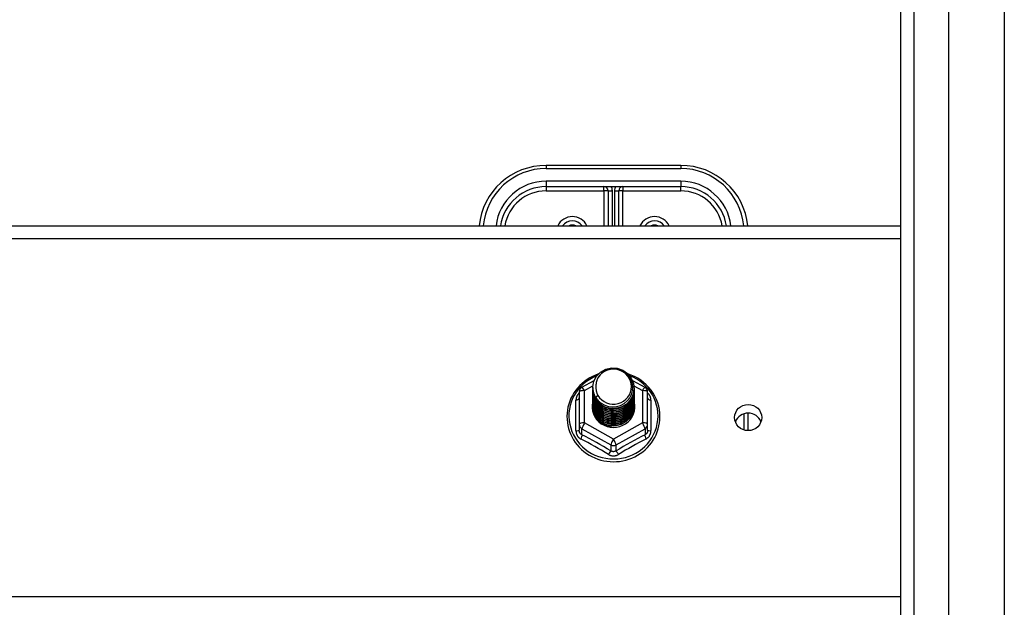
# Model space of a CAD drawing. Header units: inches. Extents: x 64.1 to 160.1, y 39 to 77.3.
# Tile 25 of 65: x 104.7 to 112, y 44.9 to 49.2. Entities that reach past the tile are written whole.
import ezdxf

# ---------------------------------------------------------------- set-up
doc = ezdxf.new("R2010")
doc.units = ezdxf.units.IN
doc.header["$MEASUREMENT"] = 0
doc.layers.add('Visible Edges(ANSI)', color=7, linetype='Continuous', lineweight=25)
doc.layers.add('Visible Tangent Edges(ANSI)', color=7, linetype='Continuous', lineweight=25)

msp = doc.modelspace()

# ---------------------------------------------------------------- linework, layer by layer
at = {"layer": 'Visible Edges(ANSI)'}
for p, q in [((111.56, 40.8433), (111.56, 75.426)), ((111.2056, 41.0318), (111.2056, 75.2375)), ((109.5718, 48.1317), (108.5718, 48.1317)), ((108.5718, 47.9742), (109.5718, 47.9742)), ((109.0324, 47.9427), (109.0324, 47.6832)), ((109.1111, 47.6832), (109.1111, 47.9427)), ((83.0718, 47.6832), (111.2056, 47.6832)), ((108.838, 46.4848), (108.928, 46.535)), ((108.9182, 46.4831), (108.9182, 46.4835)), ((109.2129, 46.5365), (109.3055, 46.4848)), ((108.8178, 46.4504), (108.8178, 46.2108)), ((108.9182, 46.4706), (108.9182, 46.471)), ((108.9182, 46.458), (108.9182, 46.4584)), ((108.9182, 46.4455), (108.9182, 46.4459)), ((108.9182, 46.433), (108.9182, 46.4334)), ((108.9182, 46.4204), (108.9182, 46.4208)), ((108.9182, 46.4079), (108.9182, 46.4083)), ((109.2253, 46.4768), (109.2253, 46.4772)), ((109.2253, 46.4643), (109.2253, 46.4647)), ((109.2253, 46.4518), (109.2253, 46.4522)), ((109.2253, 46.4392), (109.2253, 46.4396)), ((109.2253, 46.4267), (109.2253, 46.4271)), ((109.2253, 46.4141), (109.2253, 46.4146)), ((109.3257, 46.2108), (109.3257, 46.4504)), ((108.9182, 46.3953), (108.9182, 46.3957)), ((108.9182, 46.3828), (108.9182, 46.3832)), ((108.9182, 46.3703), (108.9182, 46.3707)), ((108.9182, 46.3577), (108.9182, 46.3581)), ((108.9182, 46.3452), (108.9182, 46.3456)), ((109.2253, 46.4016), (109.2253, 46.402)), ((109.2253, 46.3891), (109.2253, 46.3895)), ((109.2253, 46.3765), (109.2253, 46.3769)), ((109.2253, 46.364), (109.2253, 46.3644)), ((109.2253, 46.3515), (109.2253, 46.3519)), ((110.0718, 46.1632), (110.0718, 46.2939)), ((108.8178, 46.2108), (108.8178, 46.166)), ((109.0534, 46.1968), (109.052, 46.1893)), ((109.3257, 46.166), (109.3257, 46.2108))]:
    msp.add_line(p, q, dxfattribs=at)
at = {"layer": 'Visible Edges(ANSI)', "flags": 128}
for points in [[(108.9391, 46.4098), (108.9227, 46.4484), (108.9184, 46.4898), (108.9264, 46.5308), (108.9463, 46.5679), (108.9763, 46.598), (109.014, 46.6187), (109.0564, 46.6283), (109.1001, 46.6259), (109.1414, 46.6118), (109.1772, 46.5869), (109.2043, 46.5532), (109.2208, 46.5135), (109.2252, 46.4709), (109.2171, 46.4288), (109.1973, 46.3906), (109.1674, 46.3593), (109.1296, 46.3374), (109.0872, 46.3266), (109.0436, 46.3278), (109.0022, 46.3408), (108.9665, 46.3645), (108.9393, 46.397), (108.9228, 46.4356), (108.9184, 46.477)], [(108.9599, 46.5837), (108.9378, 46.5755), (108.9164, 46.5659), (108.8957, 46.5549), (108.8758, 46.5426), (108.8569, 46.529), (108.8389, 46.5141), (108.822, 46.4981), (108.8063, 46.481), (108.7918, 46.4629), (108.7787, 46.4438), (108.7669, 46.424), (108.7565, 46.4033), (108.7476, 46.3821), (108.7403, 46.3603), (108.7344, 46.338), (108.7302, 46.3154), (108.7276, 46.2926), (108.7266, 46.2696), (108.7273, 46.2467), (108.7295, 46.2238), (108.7334, 46.2012), (108.7388, 46.1788), (108.7459, 46.1569), (108.7544, 46.1355), (108.7645, 46.1147), (108.776, 46.0947), (108.7888, 46.0754), (108.803, 46.0571), (108.8185, 46.0398), (108.8351, 46.0235), (108.8528, 46.0084), (108.8716, 45.9945), (108.8913, 45.9819), (108.9118, 45.9706), (108.9331, 45.9607), (108.955, 45.9522), (108.9774, 45.9452), (109.0003, 45.9397), (109.0235, 45.9358), (109.0469, 45.9333), (109.0705, 45.9325), (109.094, 45.9332), (109.1175, 45.9354), (109.1407, 45.9392), (109.1636, 45.9445), (109.1861, 45.9514), (109.2081, 45.9597), (109.2294, 45.9694), (109.25, 45.9806), (109.2698, 45.993), (109.2887, 46.0068), (109.3065, 46.0218), (109.3233, 46.0379), (109.3389, 46.0552), (109.3532, 46.0734), (109.3662, 46.0925), (109.3779, 46.1125), (109.3881, 46.1332), (109.3968, 46.1545), (109.404, 46.1764), (109.4096, 46.1987), (109.4137, 46.2213), (109.4161, 46.2442), (109.4169, 46.2671)], [(108.9559, 46.5544), (108.9547, 46.5519), (108.9534, 46.5494), (108.9523, 46.5468), (108.9512, 46.5442), (108.9501, 46.5416), (108.9491, 46.539), (108.9482, 46.5363), (108.9473, 46.5336), (108.9465, 46.5309), (108.9458, 46.5282), (108.9451, 46.5255), (108.9445, 46.5227), (108.9439, 46.52), (108.9435, 46.5172), (108.943, 46.5145), (108.9427, 46.5117), (108.9424, 46.5089), (108.9421, 46.5061), (108.9419, 46.5033), (108.9418, 46.5005), (108.9418, 46.4977), (108.9418, 46.4949), (108.9419, 46.4921), (108.942, 46.4893)], [(108.9577, 46.3851), (108.9805, 46.3663), (109.0067, 46.3521), (109.0352, 46.3433), (109.0651, 46.34), (109.0951, 46.3426), (109.124, 46.351), (109.1505, 46.3647), (109.1737, 46.3834), (109.1926, 46.4063), (109.2062, 46.4324), (109.2141, 46.4606), (109.2158, 46.4899), (109.2112, 46.5187), (109.2006, 46.5461), (109.1843, 46.5707), (109.163, 46.5914), (109.1377, 46.6073), (109.1096, 46.6176), (109.0799, 46.6219), (109.05, 46.6198), (109.0213, 46.6115), (108.9952, 46.5974), (108.9731, 46.578), (108.9559, 46.5544)], [(109.4169, 46.2671), (109.4159, 46.2934), (109.4127, 46.3195), (109.4074, 46.3453), (109.4, 46.3706), (109.3906, 46.3952), (109.3793, 46.4191), (109.366, 46.442), (109.351, 46.4638), (109.3342, 46.4845), (109.3158, 46.5037), (109.296, 46.5215), (109.2748, 46.5378), (109.2523, 46.5523), (109.2287, 46.5651), (109.2042, 46.5761), (109.1789, 46.5852)], [(108.9182, 46.4831), (108.9183, 46.4786), (108.9185, 46.4742), (108.9189, 46.4697), (108.9194, 46.4652), (108.92, 46.4608), (108.9208, 46.4564), (108.9217, 46.452), (108.9228, 46.4476), (108.924, 46.4433), (108.9253, 46.439), (108.9268, 46.4348), (108.9284, 46.4306), (108.9302, 46.4264), (108.9321, 46.4223), (108.9341, 46.4183), (108.9362, 46.4143), (108.9385, 46.4104), (108.9409, 46.4066), (108.9434, 46.4028), (108.9461, 46.3991), (108.9488, 46.3955), (108.9517, 46.3919), (108.9547, 46.3885), (108.9577, 46.3851)], [(108.942, 46.4893), (108.9419, 46.4865), (108.9418, 46.4837), (108.9418, 46.4809), (108.9419, 46.478), (108.942, 46.4752), (108.9422, 46.4725), (108.9425, 46.4697), (108.9428, 46.4669), (108.9432, 46.4641), (108.9436, 46.4613), (108.9441, 46.4586), (108.9447, 46.4558), (108.9453, 46.4531), (108.946, 46.4504), (108.9468, 46.4477), (108.9476, 46.445), (108.9485, 46.4423), (108.9494, 46.4396), (108.9504, 46.437), (108.9515, 46.4344), (108.9526, 46.4318), (108.9537, 46.4292), (108.955, 46.4267), (108.9563, 46.4242)], [(108.9182, 46.4706), (108.9195, 46.4515), (108.9235, 46.4327), (108.9299, 46.4145), (108.9388, 46.3974), (108.95, 46.3815), (108.9632, 46.3671), (108.9783, 46.3546), (108.995, 46.3441), (109.013, 46.3357), (109.032, 46.3298), (109.0517, 46.3262), (109.0718, 46.3252), (109.0918, 46.3268), (109.1115, 46.3308), (109.1305, 46.3373), (109.1485, 46.3462), (109.1652, 46.3572), (109.1803, 46.3703), (109.1936, 46.3851), (109.2047, 46.4016), (109.2136, 46.4192), (109.2201, 46.4379), (109.224, 46.4572), (109.2253, 46.4768)], [(108.9182, 46.458), (108.9195, 46.4389), (108.9235, 46.4201), (108.9299, 46.402), (108.9388, 46.3848), (108.95, 46.369), (108.9632, 46.3546), (108.9783, 46.3421), (108.995, 46.3315), (109.013, 46.3232), (109.032, 46.3172), (109.0517, 46.3137), (109.0718, 46.3127), (109.0918, 46.3142), (109.1115, 46.3183), (109.1305, 46.3248), (109.1485, 46.3336), (109.1652, 46.3447), (109.1803, 46.3577), (109.1936, 46.3726), (109.2047, 46.389), (109.2136, 46.4067), (109.2201, 46.4253), (109.224, 46.4447), (109.2253, 46.4643)], [(108.9182, 46.4455), (108.9195, 46.4264), (108.9235, 46.4076), (108.9299, 46.3895), (108.9388, 46.3723), (108.95, 46.3564), (108.9632, 46.3421), (108.9783, 46.3295), (108.995, 46.319), (109.013, 46.3107), (109.032, 46.3047), (109.0517, 46.3012), (109.0718, 46.3002), (109.0918, 46.3017), (109.1115, 46.3057), (109.1305, 46.3122), (109.1485, 46.3211), (109.1652, 46.3321), (109.1803, 46.3452), (109.1936, 46.3601), (109.2047, 46.3765), (109.2136, 46.3942), (109.2201, 46.4128), (109.224, 46.4321), (109.2253, 46.4518)], [(108.9182, 46.433), (108.9195, 46.4138), (108.9235, 46.395), (108.9299, 46.3769), (108.9388, 46.3598), (108.95, 46.3439), (108.9632, 46.3295), (108.9783, 46.317), (108.995, 46.3065), (109.013, 46.2981), (109.032, 46.2921), (109.0517, 46.2886), (109.0718, 46.2876), (109.0918, 46.2891), (109.1115, 46.2932), (109.1305, 46.2997), (109.1485, 46.3085), (109.1652, 46.3196), (109.1803, 46.3327), (109.1936, 46.3475), (109.2047, 46.3639), (109.2136, 46.3816), (109.2201, 46.4003), (109.224, 46.4196), (109.2253, 46.4392)], [(108.9182, 46.4204), (108.9195, 46.4013), (108.9235, 46.3825), (108.9299, 46.3644), (108.9388, 46.3472), (108.95, 46.3313), (108.9632, 46.317), (108.9783, 46.3044), (108.995, 46.2939), (109.013, 46.2856), (109.032, 46.2796), (109.0517, 46.2761), (109.0718, 46.2751), (109.0918, 46.2766), (109.1115, 46.2807), (109.1305, 46.2872), (109.1485, 46.296), (109.1652, 46.3071), (109.1803, 46.3201), (109.1936, 46.335), (109.2047, 46.3514), (109.2136, 46.3691), (109.2201, 46.3877), (109.224, 46.407), (109.2253, 46.4267)], [(108.9182, 46.4079), (108.9195, 46.3888), (108.9235, 46.37), (108.9299, 46.3518), (108.9388, 46.3347), (108.95, 46.3188), (108.9632, 46.3045), (108.9783, 46.2919), (108.995, 46.2814), (109.013, 46.2731), (109.032, 46.2671), (109.0517, 46.2635), (109.0718, 46.2625), (109.0918, 46.2641), (109.1115, 46.2681), (109.1305, 46.2746), (109.1485, 46.2835), (109.1652, 46.2945), (109.1803, 46.3076), (109.1936, 46.3225), (109.2047, 46.3389), (109.2136, 46.3565), (109.2201, 46.3752), (109.224, 46.3945), (109.2253, 46.4141)], [(109.2252, 46.4708), (109.2246, 46.4506), (109.2213, 46.4307), (109.2153, 46.4113), (109.2067, 46.3929), (109.1957, 46.3758), (109.1825, 46.3603), (109.1672, 46.3466), (109.1503, 46.335), (109.1319, 46.3258), (109.1124, 46.3189), (109.0922, 46.3147), (109.0717, 46.3131), (109.0511, 46.3142), (109.0309, 46.3179), (109.0115, 46.3242), (108.9931, 46.333), (108.9762, 46.344), (108.9609, 46.3572), (108.9477, 46.3722), (108.9367, 46.3888), (108.9282, 46.4067), (108.9222, 46.4255), (108.9189, 46.4449), (108.9184, 46.4645)], [(109.2252, 46.4582), (109.2246, 46.438), (109.2213, 46.4181), (109.2153, 46.3988), (109.2067, 46.3804), (109.1957, 46.3633), (109.1825, 46.3478), (109.1672, 46.3341), (109.1503, 46.3225), (109.1319, 46.3132), (109.1124, 46.3064), (109.0922, 46.3022), (109.0717, 46.3006), (109.0511, 46.3016), (109.0309, 46.3054), (109.0115, 46.3117), (108.9931, 46.3204), (108.9762, 46.3315), (108.9609, 46.3447), (108.9477, 46.3597), (108.9367, 46.3763), (108.9282, 46.3941), (108.9222, 46.4129), (108.9189, 46.4323), (108.9184, 46.452)], [(109.2252, 46.4457), (109.2246, 46.4255), (109.2213, 46.4056), (109.2153, 46.3862), (109.2067, 46.3679), (109.1957, 46.3508), (109.1825, 46.3352), (109.1672, 46.3215), (109.1503, 46.31), (109.1319, 46.3007), (109.1124, 46.2939), (109.0922, 46.2896), (109.0717, 46.288), (109.0511, 46.2891), (109.0309, 46.2928), (109.0115, 46.2991), (108.9931, 46.3079), (108.9762, 46.319), (108.9609, 46.3321), (108.9477, 46.3471), (108.9367, 46.3637), (108.9282, 46.3816), (108.9222, 46.4004), (108.9189, 46.4198), (108.9184, 46.4394)], [(109.2252, 46.4332), (109.2246, 46.413), (109.2213, 46.393), (109.2153, 46.3737), (109.2067, 46.3553), (109.1957, 46.3382), (109.1825, 46.3227), (109.1672, 46.309), (109.1503, 46.2974), (109.1319, 46.2881), (109.1124, 46.2813), (109.0922, 46.2771), (109.0717, 46.2755), (109.0511, 46.2766), (109.0309, 46.2803), (109.0115, 46.2866), (108.9931, 46.2954), (108.9762, 46.3064), (108.9609, 46.3196), (108.9477, 46.3346), (108.9367, 46.3512), (108.9282, 46.369), (108.9222, 46.3878), (108.9189, 46.4072), (108.9184, 46.4269)], [(109.2252, 46.4206), (109.2246, 46.4004), (109.2213, 46.3805), (109.2153, 46.3612), (109.2067, 46.3428), (109.1957, 46.3257), (109.1825, 46.3101), (109.1672, 46.2965), (109.1503, 46.2849), (109.1319, 46.2756), (109.1124, 46.2688), (109.0922, 46.2645), (109.0717, 46.2629), (109.0511, 46.264), (109.0309, 46.2678), (109.0115, 46.2741), (108.9931, 46.2828), (108.9762, 46.2939), (108.9609, 46.3071), (108.9477, 46.3221), (108.9367, 46.3386), (108.9282, 46.3565), (108.9222, 46.3753), (108.9189, 46.3947), (108.9184, 46.4144)], [(109.2252, 46.4081), (109.2246, 46.3879), (109.2213, 46.368), (109.2153, 46.3486), (109.2067, 46.3302), (109.1957, 46.3131), (109.1825, 46.2976), (109.1672, 46.2839), (109.1503, 46.2724), (109.1319, 46.2631), (109.1124, 46.2562), (109.0922, 46.252), (109.0717, 46.2504), (109.0511, 46.2515), (109.0309, 46.2552), (109.0115, 46.2615), (108.9931, 46.2703), (108.9762, 46.2814), (108.9609, 46.2945), (108.9477, 46.3095), (108.9367, 46.3261), (108.9282, 46.344), (108.9222, 46.3628), (108.9189, 46.3822), (108.9184, 46.4018)], [(108.9563, 46.4242), (108.9556, 46.4236), (108.9548, 46.423), (108.9541, 46.4224), (108.9534, 46.4218), (108.9527, 46.4212), (108.952, 46.4206), (108.9513, 46.42), (108.9506, 46.4194), (108.9498, 46.4188), (108.9491, 46.4182), (108.9484, 46.4176), (108.9477, 46.417), (108.947, 46.4164), (108.9463, 46.4158), (108.9456, 46.4152), (108.9448, 46.4146), (108.9441, 46.414), (108.9434, 46.4134), (108.9427, 46.4128), (108.942, 46.4122), (108.9413, 46.4116), (108.9406, 46.411), (108.9398, 46.4104), (108.9391, 46.4098)], [(108.9182, 46.3953), (108.9195, 46.3762), (108.9235, 46.3574), (108.9299, 46.3393), (108.9388, 46.3221), (108.95, 46.3063), (108.9632, 46.2919), (108.9783, 46.2794), (108.995, 46.2688), (109.013, 46.2605), (109.032, 46.2545), (109.0517, 46.251), (109.0718, 46.25), (109.0918, 46.2515), (109.1115, 46.2556), (109.1305, 46.2621), (109.1485, 46.2709), (109.1652, 46.282), (109.1803, 46.2951), (109.1936, 46.3099), (109.2047, 46.3263), (109.2136, 46.344), (109.2201, 46.3627), (109.224, 46.382), (109.2253, 46.4016)], [(108.9182, 46.3828), (108.9195, 46.3637), (108.9235, 46.3449), (108.9299, 46.3268), (108.9388, 46.3096), (108.95, 46.2937), (108.9632, 46.2794), (108.9783, 46.2668), (108.995, 46.2563), (109.013, 46.248), (109.032, 46.242), (109.0517, 46.2385), (109.0718, 46.2375), (109.0918, 46.239), (109.1115, 46.243), (109.1305, 46.2495), (109.1485, 46.2584), (109.1652, 46.2694), (109.1803, 46.2825), (109.1936, 46.2974), (109.2047, 46.3138), (109.2136, 46.3315), (109.2201, 46.3501), (109.224, 46.3694), (109.2253, 46.3891)], [(108.9182, 46.3703), (108.9195, 46.3511), (108.9235, 46.3324), (108.9299, 46.3142), (108.9388, 46.2971), (108.95, 46.2812), (108.9632, 46.2668), (108.9783, 46.2543), (108.995, 46.2438), (109.013, 46.2354), (109.032, 46.2295), (109.0517, 46.2259), (109.0718, 46.2249), (109.0918, 46.2265), (109.1115, 46.2305), (109.1305, 46.237), (109.1485, 46.2459), (109.1652, 46.2569), (109.1803, 46.27), (109.1936, 46.2848), (109.2047, 46.3012), (109.2136, 46.3189), (109.2201, 46.3376), (109.224, 46.3569), (109.2253, 46.3765)], [(108.9182, 46.3577), (108.9195, 46.3386), (108.9235, 46.3198), (108.9299, 46.3017), (108.9388, 46.2845), (108.95, 46.2686), (108.9632, 46.2543), (108.9783, 46.2418), (108.995, 46.2312), (109.013, 46.2229), (109.032, 46.2169), (109.0517, 46.2134), (109.0718, 46.2124), (109.0918, 46.2139), (109.1115, 46.218), (109.1305, 46.2245), (109.1485, 46.2333), (109.1652, 46.2444), (109.1803, 46.2574), (109.1936, 46.2723), (109.2047, 46.2887), (109.2136, 46.3064), (109.2201, 46.325), (109.224, 46.3444), (109.2253, 46.364)], [(108.9182, 46.3452), (108.9195, 46.3261), (108.9235, 46.3073), (108.9299, 46.2891), (108.9388, 46.272), (108.95, 46.2561), (108.9632, 46.2418), (108.9783, 46.2292), (108.995, 46.2187), (109.013, 46.2104), (109.032, 46.2044), (109.0517, 46.2009), (109.0718, 46.1998), (109.0918, 46.2014), (109.1115, 46.2054), (109.1305, 46.2119), (109.1485, 46.2208), (109.1652, 46.2318), (109.1803, 46.2449), (109.1936, 46.2598), (109.2047, 46.2762), (109.2136, 46.2939), (109.2201, 46.3125), (109.224, 46.3318), (109.2253, 46.3515)], [(109.2252, 46.3955), (109.2246, 46.3754), (109.2213, 46.3554), (109.2153, 46.3361), (109.2067, 46.3177), (109.1957, 46.3006), (109.1825, 46.2851), (109.1672, 46.2714), (109.1503, 46.2598), (109.1319, 46.2505), (109.1124, 46.2437), (109.0922, 46.2395), (109.0717, 46.2379), (109.0511, 46.2389), (109.0309, 46.2427), (109.0115, 46.249), (108.9931, 46.2578), (108.9762, 46.2688), (108.9609, 46.282), (108.9477, 46.297), (108.9367, 46.3136), (108.9282, 46.3314), (108.9222, 46.3502), (108.9189, 46.3696), (108.9184, 46.3893)], [(109.2252, 46.383), (109.2246, 46.3628), (109.2213, 46.3429), (109.2153, 46.3236), (109.2067, 46.3052), (109.1957, 46.2881), (109.1825, 46.2725), (109.1672, 46.2589), (109.1503, 46.2473), (109.1319, 46.238), (109.1124, 46.2312), (109.0922, 46.2269), (109.0717, 46.2253), (109.0511, 46.2264), (109.0309, 46.2301), (109.0115, 46.2364), (108.9931, 46.2452), (108.9762, 46.2563), (108.9609, 46.2694), (108.9477, 46.2844), (108.9367, 46.301), (108.9282, 46.3189), (108.9222, 46.3377), (108.9189, 46.3571), (108.9184, 46.3767)], [(109.2252, 46.3705), (109.2246, 46.3503), (109.2213, 46.3303), (109.2153, 46.311), (109.2067, 46.2926), (109.1957, 46.2755), (109.1825, 46.26), (109.1672, 46.2463), (109.1503, 46.2347), (109.1319, 46.2255), (109.1124, 46.2186), (109.0922, 46.2144), (109.0717, 46.2128), (109.0511, 46.2139), (109.0309, 46.2176), (109.0115, 46.2239), (108.9931, 46.2327), (108.9762, 46.2437), (108.9609, 46.2569), (108.9477, 46.2719), (108.9367, 46.2885), (108.9282, 46.3063), (108.9222, 46.3251), (108.9189, 46.3445), (108.9184, 46.3642)], [(109.2252, 46.3579), (109.2246, 46.3377), (109.2213, 46.3178), (109.2153, 46.2985), (109.2067, 46.2801), (109.1957, 46.263), (109.1825, 46.2475), (109.1672, 46.2338), (109.1503, 46.2222), (109.1319, 46.2129), (109.1124, 46.2061), (109.0922, 46.2018), (109.0717, 46.2003), (109.0511, 46.2013), (109.0309, 46.2051), (109.0115, 46.2114), (108.9931, 46.2201), (108.9762, 46.2312), (108.9609, 46.2444), (108.9477, 46.2594), (108.9367, 46.2759), (108.9282, 46.2938), (108.9222, 46.3126), (108.9189, 46.332), (108.9184, 46.3517)], [(109.2252, 46.3454), (109.2252, 46.3453), (109.2252, 46.3452), (109.2252, 46.3451), (109.2252, 46.345), (109.2252, 46.3449), (109.2252, 46.3448), (109.2252, 46.3447), (109.2252, 46.3446), (109.2252, 46.3445), (109.2252, 46.3444), (109.2252, 46.3443), (109.2252, 46.3443), (109.2252, 46.3442), (109.2252, 46.3441), (109.2252, 46.344), (109.2252, 46.3439), (109.2252, 46.3438), (109.2252, 46.3437), (109.2253, 46.3436), (109.2253, 46.3435), (109.2253, 46.3434), (109.2253, 46.3433), (109.2253, 46.3432), (109.2253, 46.3431)], [(109.052, 46.1893), (109.0438, 46.1907), (109.0357, 46.1925), (109.0276, 46.1947), (109.0198, 46.1973), (109.012, 46.2003), (109.0045, 46.2037), (108.9971, 46.2075), (108.99, 46.2117), (108.9831, 46.2163), (108.9765, 46.2212), (108.9702, 46.2264), (108.9642, 46.2319), (108.9585, 46.2378), (108.9531, 46.2439), (108.9481, 46.2503), (108.9435, 46.257), (108.9392, 46.2639), (108.9353, 46.271), (108.9319, 46.2783), (108.9289, 46.2858), (108.9263, 46.2934), (108.9241, 46.3012), (108.9224, 46.309), (108.9211, 46.3169)]]:
    msp.add_lwpolyline(points, dxfattribs=at)
at = {"layer": 'Visible Edges(ANSI)'}
for centre, radius, start, end in [((108.5718, 47.6317), 0.5, 90, 174.09601), ((109.5718, 47.6317), 0.5, 5.90399, 90), ((108.5718, 47.6317), 0.3425, 90, 171.36411), ((109.0009, 47.9427), 0.0315, 0, 90), ((109.1426, 47.9427), 0.0315, 90, 180), ((109.5718, 47.6317), 0.3425, 8.63589, 90), ((108.7667, 47.6317), 0.0886, 35.4926, 144.5074), ((109.3769, 47.6317), 0.0886, 35.4926, 144.5074), ((108.8572, 46.4504), 0.0394, 119.17447, 180), ((109.2863, 46.4504), 0.0394, 0, 60.82553)]:
    msp.add_arc(centre, radius, start, end, dxfattribs=at)
for centre, major_axis, start_param, end_param in [((109.0718, 46.4896), (0.1339, 0), 3.671471, 8.899926), ((109.0718, 46.4846), (0.1535, 0), 3.669461, 3.875388), ((109.0718, 46.3406), (-0.1585, 0), 6.031816, 9.674875), ((110.0718, 46.1967), (0.1005, 0), 0.333879, 2.807714)]:
    msp.add_ellipse(centre, major_axis=major_axis, ratio=0.966998, start_param=start_param, end_param=end_param, dxfattribs=at)
msp.add_ellipse((110.0718, 46.2604), major_axis=(-0.1005, 0), ratio=0.966998, dxfattribs=at)
at = {"layer": 'Visible Tangent Edges(ANSI)'}
for p, q in [((111.9728, 76.0357), (111.9728, 40.2337)), ((111.3046, 40.9018), (111.3046, 75.3675)), ((108.5718, 48.1317), (108.5718, 48.1083)), ((108.5718, 48.1083), (109.5718, 48.1083)), ((109.5718, 48.1317), (109.5718, 48.1083)), ((109.5718, 48.0138), (108.5718, 48.0138)), ((108.5718, 48.0138), (108.5718, 47.9742)), ((109.5718, 48.0138), (109.5718, 47.9742)), ((108.5718, 47.9742), (108.5718, 47.9427)), ((108.5718, 47.9427), (109.0009, 47.9427)), ((109.0009, 47.9427), (109.0009, 47.9742)), ((109.0009, 47.9427), (109.0009, 47.6832)), ((109.0324, 47.9427), (109.0009, 47.9427)), ((109.0324, 47.9427), (109.0639, 47.9427)), ((109.0639, 47.6832), (109.0639, 47.9427)), ((109.0796, 47.9427), (109.0796, 47.6832)), ((109.0796, 47.9427), (109.1111, 47.9427)), ((109.1426, 47.9427), (109.1111, 47.9427)), ((109.1426, 47.9742), (109.1426, 47.9427)), ((109.1426, 47.9427), (109.5718, 47.9427)), ((109.1426, 47.6832), (109.1426, 47.9427)), ((109.5718, 47.9427), (109.5718, 47.9742)), ((83.0718, 47.59), (111.2056, 47.59)), ((108.8572, 46.4604), (108.9187, 46.4947)), ((109.2242, 46.4951), (109.2863, 46.4604)), ((108.8572, 46.2208), (108.8572, 46.4604)), ((109.2863, 46.4604), (109.2863, 46.2208)), ((108.7936, 46.1631), (108.7936, 46.3903)), ((109.3499, 46.3903), (109.3499, 46.1631)), ((110.0403, 46.289), (110.0403, 46.1681)), ((109.0718, 46.101), (108.8572, 46.2208)), ((109.2863, 46.2208), (109.0718, 46.101)), ((108.8375, 46.1778), (109.0521, 46.058)), ((108.8375, 46.133), (108.8375, 46.1778)), ((109.0915, 46.058), (109.306, 46.1778)), ((109.306, 46.1778), (109.306, 46.133)), ((109.0521, 46.058), (109.0521, 46.0132)), ((109.0915, 46.0132), (109.0915, 46.058)), ((111.2056, 44.9308), (83.0718, 44.9308))]:
    msp.add_line(p, q, dxfattribs=at)
at = {"layer": 'Visible Tangent Edges(ANSI)', "flags": 128}
for points in [[(108.8178, 46.4429), (108.816, 46.4411), (108.8141, 46.4393), (108.8124, 46.4374), (108.8107, 46.4355), (108.8091, 46.4335), (108.8076, 46.4314), (108.8061, 46.4293), (108.8047, 46.4272), (108.8034, 46.4251), (108.8021, 46.4229), (108.801, 46.4206), (108.7999, 46.4184), (108.7989, 46.4161), (108.798, 46.4138), (108.7971, 46.4115), (108.7964, 46.4092), (108.7958, 46.4068), (108.7952, 46.4044), (108.7947, 46.4021), (108.7943, 46.3997), (108.794, 46.3973), (108.7938, 46.395), (108.7936, 46.3926), (108.7936, 46.3903)], [(109.3499, 46.3903), (109.3499, 46.3926), (109.3498, 46.395), (109.3495, 46.3973), (109.3492, 46.3997), (109.3488, 46.4021), (109.3484, 46.4044), (109.3478, 46.4068), (109.3471, 46.4092), (109.3464, 46.4115), (109.3456, 46.4138), (109.3447, 46.4161), (109.3437, 46.4184), (109.3426, 46.4206), (109.3414, 46.4229), (109.3402, 46.4251), (109.3388, 46.4272), (109.3374, 46.4293), (109.336, 46.4314), (109.3344, 46.4335), (109.3328, 46.4355), (109.3311, 46.4374), (109.3294, 46.4393), (109.3276, 46.4411), (109.3257, 46.4429)], [(108.7936, 46.1631), (108.7937, 46.1598), (108.7939, 46.1565), (108.7942, 46.1533), (108.7947, 46.1501), (108.7954, 46.1469), (108.7961, 46.1437), (108.797, 46.1406), (108.7981, 46.1376), (108.7993, 46.1346), (108.8006, 46.1317), (108.802, 46.1288), (108.8036, 46.126), (108.8053, 46.1233), (108.8071, 46.1207), (108.8091, 46.1182), (108.8111, 46.1158), (108.8133, 46.1135), (108.8155, 46.1112), (108.8179, 46.1092), (108.8204, 46.1072), (108.8229, 46.1053), (108.8255, 46.1036), (108.8282, 46.102), (108.8309, 46.1005)], [(108.8375, 46.133), (108.8361, 46.1337), (108.8347, 46.1345), (108.8333, 46.1353), (108.8319, 46.1363), (108.8306, 46.1373), (108.8294, 46.1383), (108.8282, 46.1394), (108.8271, 46.1406), (108.826, 46.1419), (108.825, 46.1432), (108.824, 46.1446), (108.8231, 46.146), (108.8223, 46.1474), (108.8215, 46.149), (108.8208, 46.1505), (108.8202, 46.1521), (108.8196, 46.1538), (108.8192, 46.1554), (108.8188, 46.1571), (108.8184, 46.1589), (108.8182, 46.1606), (108.818, 46.1624), (108.8179, 46.1642), (108.8178, 46.166)], [(109.3257, 46.166), (109.3257, 46.1642), (109.3256, 46.1624), (109.3254, 46.1606), (109.3251, 46.1589), (109.3248, 46.1571), (109.3244, 46.1554), (109.3239, 46.1538), (109.3233, 46.1521), (109.3227, 46.1505), (109.322, 46.149), (109.3213, 46.1474), (109.3204, 46.146), (109.3195, 46.1446), (109.3186, 46.1432), (109.3175, 46.1419), (109.3165, 46.1406), (109.3153, 46.1394), (109.3141, 46.1383), (109.3129, 46.1373), (109.3116, 46.1363), (109.3103, 46.1353), (109.3089, 46.1345), (109.3075, 46.1337), (109.306, 46.133)], [(109.3126, 46.1005), (109.3153, 46.102), (109.318, 46.1036), (109.3206, 46.1053), (109.3232, 46.1072), (109.3256, 46.1092), (109.328, 46.1112), (109.3303, 46.1135), (109.3324, 46.1158), (109.3345, 46.1182), (109.3364, 46.1207), (109.3382, 46.1233), (109.3399, 46.126), (109.3415, 46.1288), (109.3429, 46.1317), (109.3443, 46.1346), (109.3454, 46.1376), (109.3465, 46.1406), (109.3474, 46.1437), (109.3482, 46.1469), (109.3488, 46.1501), (109.3493, 46.1533), (109.3497, 46.1565), (109.3499, 46.1598), (109.3499, 46.1631)], [(109.0344, 45.9869), (109.0373, 45.9853), (109.0402, 45.9838), (109.0431, 45.9824), (109.0462, 45.9811), (109.0493, 45.98), (109.0524, 45.979), (109.0556, 45.9782), (109.0588, 45.9775), (109.062, 45.977), (109.0653, 45.9766), (109.0685, 45.9764), (109.0718, 45.9763), (109.0751, 45.9764), (109.0783, 45.9766), (109.0816, 45.977), (109.0848, 45.9775), (109.088, 45.9782), (109.0912, 45.979), (109.0943, 45.98), (109.0974, 45.9811), (109.1004, 45.9824), (109.1034, 45.9838), (109.1063, 45.9853), (109.1091, 45.9869)], [(109.0915, 46.0132), (109.09, 46.0123), (109.0884, 46.0114), (109.0869, 46.0106), (109.0853, 46.0099), (109.0837, 46.0093), (109.082, 46.0087), (109.0803, 46.0082), (109.0787, 46.0079), (109.077, 46.0076), (109.0752, 46.0073), (109.0735, 46.0072), (109.0718, 46.0072), (109.0701, 46.0072), (109.0683, 46.0073), (109.0666, 46.0075), (109.0649, 46.0078), (109.0632, 46.0082), (109.0616, 46.0087), (109.0599, 46.0093), (109.0583, 46.0099), (109.0567, 46.0106), (109.0551, 46.0114), (109.0536, 46.0123), (109.0521, 46.0132)]]:
    msp.add_lwpolyline(points, dxfattribs=at)
at = {"layer": 'Visible Tangent Edges(ANSI)'}
for centre, radius, start, end in [((108.5718, 47.6398), 0.4685, 90, 174.684), ((109.5718, 47.6398), 0.4685, 5.316, 90), ((108.5718, 47.6398), 0.374, 90, 173.33555), ((109.5718, 47.6398), 0.374, 6.66445, 90), ((108.5718, 47.6317), 0.311, 90, 170.48184), ((109.0009, 47.9427), 0.063, 0, 30), ((109.1426, 47.9427), 0.063, 150, 180), ((109.5718, 47.6317), 0.311, 9.51816, 90), ((108.7667, 47.6317), 0.1201, 25.36035, 154.63965), ((109.3769, 47.6317), 0.1201, 25.36035, 154.63965), ((108.7667, 47.6317), 0.0571, 64.28027, 115.71973), ((109.3769, 47.6317), 0.0571, 64.28027, 115.71973)]:
    msp.add_arc(centre, radius, start, end, dxfattribs=at)
for centre, major_axis, ratio, start_param, end_param in [((109.0718, 46.2731), (0.3308, 0), 0.966998, 1.955468, 7.482801), ((108.8572, 46.4504), (-0.0192, 0.0344), 0.127392, 4.936728, 6.283185), ((109.2863, 46.4504), (0.0192, 0.0344), 0.127392, 0, 1.346458), ((108.8572, 46.4504), (-0.0394, 0), 0.254784, 4.712389, 6.283185), ((109.2863, 46.4504), (0.0394, 0), 0.254784, 0, 1.570796), ((108.7785, 46.4056), (0.0394, 0), 0.420933, 5.107073, 6.283185), ((109.3651, 46.4056), (-0.0394, 0), 0.420933, 0, 1.176113), ((108.8572, 46.2108), (-0.0394, 0), 0.254784, 4.712389, 6.283185), ((108.8572, 46.2108), (-0.0394, 0), 0.966998, 0, 1.047198), ((108.8572, 46.2108), (-0.0192, -0.0344), 0.127392, 4.48805, 6.058847), ((109.2863, 46.2108), (0.0394, 0), 0.254784, 0, 1.570796), ((109.2863, 46.2108), (0.0192, -0.0344), 0.127392, 0.224339, 1.795135), ((109.2863, 46.2108), (0.0394, 0), 0.966998, 5.235988, 6.283185), ((108.7785, 46.166), (0.0394, 0), 0.080687, 5.107073, 6.283185), ((108.8178, 46.1), (0.0178, 0.0351), 0.295528, 4.874003, 6.050115), ((108.9448, 45.8965), (-0.6046, 0.361), 0.220649, 4.666525, 5.020223), ((109.1987, 45.8965), (-0.6046, -0.361), 0.220649, 4.404555, 4.758253), ((109.3257, 46.1), (-0.0178, 0.0351), 0.295528, 0.23307, 1.409183), ((109.3651, 46.166), (-0.0394, 0), 0.080687, 0, 1.176113), ((108.9327, 45.8762), (0.5734, -0.3423), 0.220649, 1.524932, 1.878631), ((109.0718, 46.091), (-0.0192, -0.0344), 0.127392, 4.48805, 6.058847), ((109.0718, 46.091), (0.0394, 0), 0.966998, 4.18879, 5.235988), ((109.0718, 46.091), (0.0192, -0.0344), 0.127392, 0.224339, 1.795135), ((109.2109, 45.8762), (0.5734, 0.3423), 0.220649, 1.262962, 1.61666), ((109.0324, 45.9803), (0.0205, 0.0336), 0.044718, 0.222707, 1.398819), ((109.1111, 45.9803), (-0.0205, 0.0336), 0.044718, 4.884366, 6.060479)]:
    msp.add_ellipse(centre, major_axis=major_axis, ratio=ratio, start_param=start_param, end_param=end_param, dxfattribs=at)

doc.saveas('drawing.dxf')
